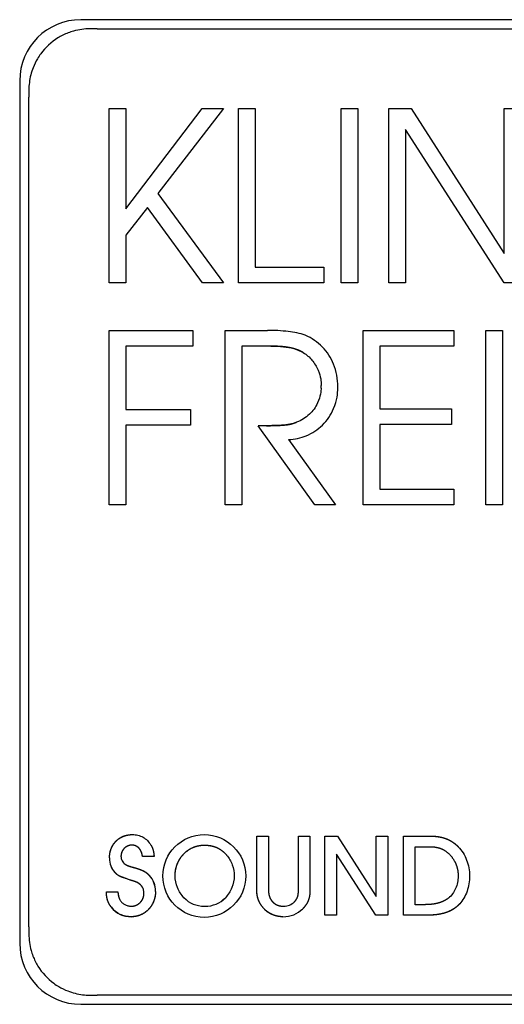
# Model space of a CAD drawing. Extents: x 1107 to 4046, y 937 to 3355.
# Tile 3 of 49: x 1412 to 1423, y 1747 to 1771. Entities that reach past the tile are written whole.
import ezdxf

# ---------------------------------------------------------------- set-up
doc = ezdxf.new("R2010")
doc.units = 0
doc.layers.add('KF_VIDA_L_+_C_RIGHT', color=7, linetype='CONTINUOUS')

# ---------------------------------------------------------------- blocks, each defined once
blk = doc.blocks.new('KF_VIDA_L_+_C_RIGHT')
at = {"layer": 'KF_VIDA_L_+_C_RIGHT'}
for p, q in [((-152.45, 82.2), (-173.65, 82.2)), ((-173.245, 81.975), (-152.855, 81.975)), ((-175.15, 80.7), (-175.15, 59.5)), ((-174.925, 59.905), (-174.925, 80.295)), ((-172.954, 80.018), (-172.545, 80.018)), ((-172.954, 75.729), (-172.954, 80.018)), ((-172.545, 77.555), (-170.67, 80.018)), ((-172.545, 80.018), (-172.545, 77.555)), ((-170.145, 80.018), (-171.757, 77.928)), ((-170.67, 80.018), (-170.145, 80.018)), ((-169.773, 80.018), (-169.364, 80.018)), ((-169.773, 75.729), (-169.773, 80.018)), ((-169.364, 80.018), (-169.364, 76.115)), ((-167.253, 80.018), (-166.843, 80.018)), ((-167.253, 75.729), (-167.253, 80.018)), ((-166.843, 80.018), (-166.843, 75.729)), ((-166.087, 80.018), (-165.538, 80.018)), ((-166.087, 75.729), (-166.087, 80.018)), ((-165.538, 80.018), (-163.254, 76.455)), ((-163.254, 80.018), (-162.846, 80.018)), ((-163.254, 76.455), (-163.254, 80.018)), ((-165.678, 79.503), (-165.678, 75.729)), ((-163.254, 75.729), (-165.678, 79.503)), ((-171.757, 77.928), (-170.145, 75.729)), ((-172.013, 77.587), (-172.545, 76.905)), ((-170.658, 75.729), (-172.013, 77.587)), ((-172.545, 76.905), (-172.545, 75.729)), ((-169.364, 76.115), (-167.679, 76.115)), ((-167.679, 76.115), (-167.679, 75.729)), ((-172.545, 75.729), (-172.954, 75.729)), ((-170.145, 75.729), (-170.658, 75.729)), ((-167.679, 75.729), (-169.773, 75.729)), ((-166.843, 75.729), (-167.253, 75.729)), ((-165.678, 75.729), (-166.087, 75.729)), ((-162.846, 75.729), (-163.254, 75.729)), ((-172.952, 74.565), (-170.895, 74.565)), ((-172.952, 70.276), (-172.952, 74.565)), ((-170.895, 74.565), (-170.895, 74.18)), ((-170.102, 74.565), (-169.065, 74.565)), ((-170.102, 70.276), (-170.102, 74.565)), ((-166.716, 74.565), (-164.488, 74.565)), ((-166.716, 70.276), (-166.716, 74.565)), ((-164.488, 74.565), (-164.488, 74.18)), ((-163.702, 74.565), (-163.293, 74.565)), ((-163.702, 70.276), (-163.702, 74.565)), ((-163.293, 74.565), (-163.293, 70.276)), ((-172.543, 74.18), (-172.543, 72.623)), ((-170.895, 74.18), (-172.543, 74.18)), ((-169.693, 74.18), (-169.693, 70.276)), ((-168.979, 74.18), (-169.693, 74.18)), ((-166.307, 74.18), (-166.307, 72.636)), ((-164.488, 74.18), (-166.307, 74.18)), ((-172.543, 72.623), (-170.956, 72.623)), ((-170.956, 72.623), (-170.956, 72.238)), ((-166.307, 72.636), (-164.549, 72.636)), ((-164.549, 72.636), (-164.549, 72.251)), ((-172.543, 72.238), (-172.543, 70.276)), ((-170.956, 72.238), (-172.543, 72.238)), ((-167.905, 70.276), (-169.29, 72.218)), ((-164.549, 72.251), (-166.307, 72.251)), ((-166.307, 72.251), (-166.307, 70.662)), ((-168.546, 71.878), (-167.398, 70.276)), ((-166.307, 70.662), (-164.488, 70.662)), ((-164.488, 70.662), (-164.488, 70.276)), ((-172.543, 70.276), (-172.952, 70.276)), ((-169.693, 70.276), (-170.102, 70.276)), ((-167.398, 70.276), (-167.905, 70.276)), ((-164.488, 70.276), (-166.716, 70.276)), ((-163.293, 70.276), (-163.702, 70.276)), ((-169.326, 60.784), (-169.326, 62.134)), ((-169.326, 62.134), (-169.043, 62.134)), ((-169.326, 62.134), (-169.043, 62.134)), ((-169.326, 60.784), (-169.326, 62.134)), ((-169.043, 62.134), (-169.043, 60.825)), ((-169.043, 62.134), (-169.043, 60.825)), ((-168.306, 60.825), (-168.306, 62.134)), ((-168.306, 62.134), (-168.023, 62.134)), ((-168.306, 62.134), (-168.023, 62.134)), ((-168.306, 60.825), (-168.306, 62.134)), ((-168.023, 62.134), (-168.023, 60.784)), ((-168.023, 62.134), (-168.023, 60.784)), ((-167.654, 60.19), (-167.654, 62.134)), ((-167.654, 62.134), (-167.345, 62.134)), ((-167.654, 62.134), (-167.345, 62.134)), ((-167.654, 60.19), (-167.654, 62.134)), ((-167.345, 62.134), (-166.393, 60.653)), ((-167.345, 62.134), (-166.393, 60.653)), ((-166.393, 60.653), (-166.393, 62.134)), ((-166.393, 62.134), (-166.111, 62.134)), ((-166.393, 62.134), (-166.111, 62.134)), ((-166.393, 60.653), (-166.393, 62.134)), ((-166.111, 62.134), (-166.111, 60.19)), ((-166.111, 62.134), (-166.111, 60.19)), ((-165.723, 60.19), (-165.723, 62.134)), ((-165.723, 62.134), (-165.035, 62.134)), ((-165.723, 62.134), (-165.035, 62.134)), ((-165.723, 60.19), (-165.723, 62.134)), ((-165.44, 61.874), (-165.091, 61.874)), ((-165.44, 60.449), (-165.44, 61.874)), ((-171.85, 61.629), (-172.136, 61.629)), ((-171.85, 61.629), (-172.136, 61.629)), ((-166.402, 60.19), (-167.372, 61.693)), ((-167.372, 61.693), (-167.372, 60.19)), ((-167.372, 61.693), (-167.372, 60.19)), ((-166.402, 60.19), (-167.372, 61.693)), ((-172.438, 61.052), (-172.491, 61.073)), ((-172.438, 61.052), (-172.491, 61.073)), ((-173.021, 60.764), (-172.741, 60.764)), ((-173.021, 60.764), (-172.741, 60.764)), ((-165.21, 60.449), (-165.44, 60.449)), ((-167.372, 60.19), (-167.654, 60.19)), ((-167.372, 60.19), (-167.654, 60.19)), ((-166.111, 60.19), (-166.402, 60.19)), ((-166.111, 60.19), (-166.402, 60.19)), ((-165.12, 60.19), (-165.723, 60.19)), ((-165.12, 60.19), (-165.723, 60.19)), ((-152.855, 58.225), (-173.245, 58.225)), ((-173.65, 58), (-152.45, 58))]:
    blk.add_line(p, q, dxfattribs=at)
blk.add_circle((-170.618, 61.154), 1.017, dxfattribs=at)
blk.add_circle((-170.618, 61.154), 1.017, dxfattribs=at)
for centre, radius, start, end in [((-173.65, 80.7), 1.5, 90, 180), ((-168.805, 73.203), 1.059, 356.812, 0.2723), ((-168.812, 73.204), 1.066, 356.8194, 0.2583), ((-168.607, 73.175), 1.27, 358.6254, 0.0634), ((-173.65, 59.5), 1.5, 180, 270)]:
    blk.add_arc(centre, radius, start, end, dxfattribs=at)
for centre, major_axis, ratio, start_param, end_param in [((-172.512, 61.631), (0.093, 0.506), 0.835479, 1.788299, 2.586274), ((-172.509, 61.632), (0.098, 0.507), 0.837123, 1.798469, 2.593778), ((-173.045, 60.344), (0.91, 0.534), 0.48872, 6.003296, 6.582962), ((-173.315, 60.223), (1.423, 0.847), 0.562116, 5.960596, 6.408895), ((-173.318, 60.222), (1.425, 0.848), 0.561607, 5.961089, 6.408973), ((-169.692, 62.616), (1.29, 2.105), 0.507146, 3.003373, 3.442844), ((-169.692, 62.616), (1.29, 2.105), 0.507164, 3.003366, 3.442854), ((-171.307, 62.279), (-1.068, 1.771), 0.55593, 2.818344, 3.296143), ((-171.308, 62.28), (-1.069, 1.772), 0.555716, 2.818451, 3.29614), ((-168.84, 61.075), (0.363, -0.613), 0.70567, 5.891381, 6.473487), ((-168.841, 61.076), (0.363, -0.614), 0.704964, 5.891755, 6.473599), ((-171.774, 61.912), (0.946, 1.682), 0.547581, 2.919793, 3.440237), ((-169.121, 61.815), (-0.723, 1.603), 0.612711, 2.873215, 3.361633), ((-169.122, 61.818), (-0.724, 1.606), 0.611998, 2.873388, 3.361481)]:
    blk.add_ellipse(centre, major_axis=major_axis, ratio=ratio, start_param=start_param, end_param=end_param, dxfattribs=at)
for points, degree, knots in [([(-173.425, 81.975), (-173.56, 81.975), (-173.695, 81.957), (-173.872, 81.908), (-173.918, 81.893), (-174.05, 81.842), (-174.134, 81.8), (-174.377, 81.65), (-174.519, 81.519), (-174.662, 81.324), (-174.69, 81.283), (-174.757, 81.17), (-174.793, 81.096), (-174.868, 80.903), (-174.899, 80.781), (-174.921, 80.596), (-174.925, 80.536), (-174.925, 80.475)], 3, [0.0185103, 0.0185103, 0.0185103, 0.0185103, 0.059237, 0.059237, 0.0737462, 0.0737462, 0.1017677, 0.1017677, 0.15964, 0.15964, 0.1744584, 0.1744584, 0.1991854, 0.1991854, 0.2367991, 0.2367991, 0.2549753, 0.2549753, 0.2549753, 0.2549753]), ([(-168.137, 74.443), (-168.265, 74.491), (-168.42, 74.518), (-168.721, 74.555), (-168.897, 74.564), (-169.065, 74.565)], 3, [-0.09128187, -0.09128187, -0.09128187, -0.09128187, -0.0502679, -0.0502679, 0, 0, 0, 0]), ([(-167.337, 73.176), (-167.337, 73.368), (-167.371, 73.557), (-167.507, 73.89), (-167.598, 74.032), (-167.834, 74.277), (-167.977, 74.375), (-168.137, 74.443)], 3, [-0.1597063, -0.1597063, -0.1597063, -0.1597063, -0.1023913, -0.1023913, -0.05197, -0.05197, 0, 0, 0, 0]), ([(-168.185, 74.019), (-168.228, 74.043), (-168.29, 74.074), (-168.378, 74.106), (-168.545, 74.148), (-168.68, 74.165), (-168.776, 74.172), (-168.979, 74.18)], 4, [0, 0, 0, 0, 0, 0.304529, 0.431553, 0.564328, 1, 1, 1, 1, 1]), ([(-168.979, 74.18), (-168.746, 74.173), (-168.58, 74.161), (-168.328, 74.09), (-168.247, 74.056), (-168.185, 74.019)], 3, [-0.05793164, -0.05793164, -0.05793164, -0.05793164, -0.02154658, -0.02154658, 0, 0, 0, 0]), ([(-168.185, 74.019), (-168.105, 73.969), (-168.033, 73.905), (-167.912, 73.757), (-167.861, 73.672), (-167.753, 73.414), (-167.746, 73.315), (-167.746, 73.208)], 3, [-0.06648975, -0.06648975, -0.06648975, -0.06648975, -0.04991838, -0.04991838, -0.03296707, -0.03296707, -0.00095568, -0.00095568, -0.00095568, -0.00095568]), ([(-168.546, 71.878), (-168.396, 71.887), (-168.25, 71.919), (-167.964, 72.037), (-167.83, 72.124), (-167.597, 72.352), (-167.505, 72.49), (-167.351, 72.858), (-167.34, 73.004), (-167.337, 73.144)], 3, [-0.1297763, -0.1297763, -0.1297763, -0.1297763, -0.1028102, -0.1028102, -0.0739215, -0.0739215, -0.0440018, -0.0440018, -0.001998, -0.001998, -0.001998, -0.001998]), ([(-167.748, 73.144), (-167.751, 73.081), (-167.763, 72.939), (-167.884, 72.675), (-167.952, 72.581), (-168.127, 72.416), (-168.234, 72.352), (-168.35, 72.308)], 3, [-0.124454, -0.124454, -0.124454, -0.124454, -0.072351, -0.072351, -0.0373926, -0.0373926, 0, 0, 0, 0]), ([(-168.35, 72.308), (-168.459, 72.263), (-168.561, 72.241), (-168.856, 72.222), (-169.032, 72.221), (-169.29, 72.218)], 3, [-0.1695192, -0.1695192, -0.1695192, -0.1695192, -0.0775, -0.0775, 0, 0, 0, 0]), ([(-172.945, 61.597), (-172.945, 61.674), (-172.93, 61.776), (-172.883, 61.895), (-172.789, 62.013), (-172.674, 62.108), (-172.558, 62.156), (-172.458, 62.171), (-172.383, 62.172)], 4, [0, 0, 0, 0, 0, 0.317948, 0.441081, 0.56317, 0.685661, 1, 1, 1, 1, 1]), ([(-172.945, 61.597), (-172.945, 61.672), (-172.931, 61.774), (-172.884, 61.894), (-172.79, 62.013), (-172.673, 62.109), (-172.556, 62.156), (-172.456, 62.171), (-172.383, 62.172)], 4, [0, 0, 0, 0, 0, 0.316682, 0.440369, 0.563249, 0.686382, 1, 1, 1, 1, 1]), ([(-172.383, 62.172), (-172.337, 62.171), (-172.291, 62.166), (-172.203, 62.144), (-172.161, 62.128), (-172.083, 62.084), (-172.048, 62.057), (-171.982, 61.992), (-171.954, 61.955), (-171.929, 61.915)], 3, [0, 0, 0, 0, 0.01458441, 0.01458441, 0.02870183, 0.02870183, 0.04288792, 0.04288792, 0.05769224, 0.05769224, 0.05769224, 0.05769224]), ([(-172.383, 62.172), (-172.337, 62.171), (-172.291, 62.166), (-172.203, 62.144), (-172.161, 62.128), (-172.083, 62.084), (-172.047, 62.056), (-171.982, 61.992), (-171.953, 61.955), (-171.929, 61.915)], 3, [0, 0, 0, 0, 0.01454323, 0.01454323, 0.02871024, 0.02871024, 0.04296948, 0.04296948, 0.05771496, 0.05771496, 0.05771496, 0.05771496]), ([(-165.035, 62.134), (-164.971, 62.133), (-164.885, 62.126), (-164.782, 62.107), (-164.666, 62.067), (-164.559, 62.018), (-164.479, 61.964), (-164.422, 61.914), (-164.383, 61.874)], 4, [0, 0, 0, 0, 0, 0.324746, 0.449304, 0.571735, 0.693328, 1, 1, 1, 1, 1]), ([(-165.035, 62.134), (-164.972, 62.133), (-164.888, 62.126), (-164.785, 62.108), (-164.668, 62.069), (-164.56, 62.019), (-164.48, 61.964), (-164.422, 61.914), (-164.383, 61.874)], 4, [0, 0, 0, 0, 0, 0.322696, 0.447394, 0.570305, 0.692481, 1, 1, 1, 1, 1]), ([(-172.398, 61.912), (-172.43, 61.912), (-172.475, 61.904), (-172.53, 61.88), (-172.585, 61.834), (-172.63, 61.778), (-172.654, 61.723), (-172.663, 61.677), (-172.663, 61.644)], 4, [0, 0, 0, 0, 0, 0.311574, 0.436143, 0.56089, 0.685868, 1, 1, 1, 1, 1]), ([(-172.398, 61.912), (-172.43, 61.912), (-172.475, 61.904), (-172.529, 61.88), (-172.585, 61.833), (-172.631, 61.777), (-172.655, 61.722), (-172.663, 61.677), (-172.663, 61.644)], 4, [0, 0, 0, 0, 0, 0.311288, 0.436261, 0.561475, 0.686762, 1, 1, 1, 1, 1]), ([(-172.136, 61.629), (-172.139, 61.669), (-172.149, 61.721), (-172.174, 61.78), (-172.219, 61.838), (-172.271, 61.882), (-172.322, 61.905), (-172.365, 61.912), (-172.398, 61.912)], 4, [0, 0, 0, 0, 0, 0.330873, 0.45593, 0.577711, 0.697822, 1, 1, 1, 1, 1]), ([(-172.136, 61.629), (-172.139, 61.668), (-172.149, 61.719), (-172.172, 61.778), (-172.217, 61.836), (-172.27, 61.882), (-172.322, 61.905), (-172.366, 61.912), (-172.398, 61.912)], 4, [0, 0, 0, 0, 0, 0.32763, 0.453, 0.575641, 0.696735, 1, 1, 1, 1, 1]), ([(-171.929, 61.915), (-171.917, 61.896), (-171.903, 61.869), (-171.888, 61.835), (-171.874, 61.79), (-171.862, 61.741), (-171.856, 61.697), (-171.852, 61.659), (-171.85, 61.629)], 4, [0, 0, 0, 0, 0, 0.299377, 0.418315, 0.539133, 0.663907, 1, 1, 1, 1, 1]), ([(-171.929, 61.915), (-171.917, 61.896), (-171.903, 61.869), (-171.888, 61.834), (-171.868, 61.772), (-171.86, 61.726), (-171.855, 61.694), (-171.85, 61.629)], 4, [0, 0, 0, 0, 0, 0.326326, 0.456341, 0.588317, 1, 1, 1, 1, 1]), ([(-171.335, 61.154), (-171.335, 61.252), (-171.314, 61.385), (-171.251, 61.541), (-171.128, 61.698), (-170.98, 61.825), (-170.833, 61.89), (-170.709, 61.912), (-170.618, 61.912)], 4, [0, 0, 0, 0, 0, 0.319262, 0.444037, 0.567609, 0.690648, 1, 1, 1, 1, 1]), ([(-171.335, 61.154), (-171.335, 61.25), (-171.315, 61.381), (-171.253, 61.538), (-171.13, 61.696), (-170.981, 61.825), (-170.832, 61.891), (-170.708, 61.912), (-170.618, 61.912)], 4, [0, 0, 0, 0, 0, 0.317605, 0.442694, 0.566875, 0.690523, 1, 1, 1, 1, 1]), ([(-170.618, 61.912), (-170.564, 61.912), (-170.491, 61.907), (-170.405, 61.891), (-170.308, 61.854), (-170.218, 61.807), (-170.15, 61.755), (-170.101, 61.706), (-170.068, 61.667)], 4, [0, 0, 0, 0, 0, 0.320454, 0.44342, 0.564921, 0.686718, 1, 1, 1, 1, 1]), ([(-170.618, 61.912), (-170.565, 61.912), (-170.493, 61.907), (-170.406, 61.891), (-170.309, 61.854), (-170.218, 61.807), (-170.15, 61.755), (-170.101, 61.706), (-170.068, 61.667)], 4, [0, 0, 0, 0, 0, 0.319237, 0.442534, 0.56458, 0.686866, 1, 1, 1, 1, 1]), ([(-165.091, 61.874), (-164.995, 61.874), (-164.868, 61.86), (-164.73, 61.807), (-164.583, 61.679), (-164.459, 61.523), (-164.401, 61.373), (-164.382, 61.244), (-164.383, 61.152)], 4, [0, 0, 0, 0, 0, 0.312342, 0.434952, 0.558336, 0.683443, 1, 1, 1, 1, 1]), ([(-164.383, 61.874), (-164.292, 61.781), (-164.222, 61.667), (-164.126, 61.421), (-164.1, 61.286), (-164.1, 61.152)], 3, [0, 0, 0, 0, 0.0410311, 0.0410311, 0.08326397, 0.08326397, 0.08326397, 0.08326397]), ([(-164.383, 61.874), (-164.292, 61.781), (-164.222, 61.667), (-164.126, 61.421), (-164.1, 61.286), (-164.1, 61.152)], 3, [0, 0, 0, 0, 0.04102554, 0.04102554, 0.08324729, 0.08324729, 0.08324729, 0.08324729]), ([(-172.663, 61.644), (-172.663, 61.624), (-172.66, 61.604), (-172.651, 61.565), (-172.644, 61.546), (-172.626, 61.511), (-172.615, 61.495), (-172.589, 61.466), (-172.574, 61.454), (-172.558, 61.443)], 3, [0, 0, 0, 0, 0.00637372, 0.00637372, 0.01263396, 0.01263396, 0.01874888, 0.01874888, 0.02490028, 0.02490028, 0.02490028, 0.02490028]), ([(-172.663, 61.644), (-172.663, 61.624), (-172.66, 61.604), (-172.651, 61.565), (-172.644, 61.546), (-172.626, 61.511), (-172.615, 61.495), (-172.589, 61.466), (-172.574, 61.453), (-172.558, 61.443)], 3, [0, 0, 0, 0, 0.0063611, 0.0063611, 0.01263442, 0.01263442, 0.01876265, 0.01876265, 0.02490076, 0.02490076, 0.02490076, 0.02490076]), ([(-170.068, 61.667), (-170.008, 61.596), (-169.961, 61.515), (-169.898, 61.34), (-169.881, 61.247), (-169.881, 61.154)], 3, [0, 0, 0, 0, 0.02934206, 0.02934206, 0.05871399, 0.05871399, 0.05871399, 0.05871399]), ([(-170.068, 61.667), (-170.008, 61.596), (-169.961, 61.515), (-169.898, 61.34), (-169.881, 61.247), (-169.881, 61.154)], 3, [-0.0587425, -0.0587425, -0.0587425, -0.0587425, -0.02938619, -0.02938619, 0, 0, 0, 0]), ([(-172.491, 61.073), (-172.6, 61.11), (-172.646, 61.127), (-172.713, 61.154), (-172.761, 61.189), (-172.779, 61.204), (-172.814, 61.242)], 4, [0, 0, 0, 0, 0, 0.497561, 0.629798, 1, 1, 1, 1, 1]), ([(-172.491, 61.073), (-172.61, 61.122), (-172.659, 61.116), (-172.778, 61.196), (-172.778, 61.207), (-172.814, 61.242)], 4, [0, 0, 0, 0, 0, 0.587274, 1, 1, 1, 1, 1]), ([(-172.342, 61.361), (-172.289, 61.346), (-172.225, 61.326), (-172.159, 61.302), (-172.094, 61.27), (-172.043, 61.24), (-172.008, 61.21), (-171.982, 61.184), (-171.964, 61.163)], 4, [0, 0, 0, 0, 0, 0.368271, 0.493966, 0.610505, 0.722055, 1, 1, 1, 1, 1]), ([(-172.342, 61.361), (-172.235, 61.329), (-172.187, 61.313), (-172.122, 61.287), (-172.047, 61.243), (-172.01, 61.212), (-171.983, 61.185), (-171.964, 61.163)], 4, [0, 0, 0, 0, 0, 0.435966, 0.565265, 0.689626, 1, 1, 1, 1, 1]), ([(-172.098, 60.735), (-172.098, 60.761), (-172.101, 60.787), (-172.114, 60.837), (-172.124, 60.861), (-172.151, 60.904), (-172.167, 60.924), (-172.206, 60.959), (-172.228, 60.973), (-172.252, 60.986)], 3, [0, 0, 0, 0, 0.00832931, 0.00832931, 0.01639124, 0.01639124, 0.02448687, 0.02448687, 0.0329078, 0.0329078, 0.0329078, 0.0329078]), ([(-171.116, 60.621), (-171.184, 60.691), (-171.238, 60.777), (-171.314, 60.961), (-171.335, 61.06), (-171.335, 61.154)], 3, [0, 0, 0, 0, 0.03076891, 0.03076891, 0.06227137, 0.06227137, 0.06227137, 0.06227137]), ([(-171.116, 60.621), (-171.184, 60.691), (-171.238, 60.777), (-171.314, 60.961), (-171.335, 61.06), (-171.335, 61.154)], 3, [-0.0587495, -0.0587495, -0.0587495, -0.0587495, -0.02973367, -0.02973367, 0, 0, 0, 0]), ([(-169.881, 61.154), (-169.881, 61.06), (-169.902, 60.961), (-169.978, 60.777), (-170.032, 60.691), (-170.1, 60.621)], 3, [0, 0, 0, 0, 0.02978564, 0.02978564, 0.05884609, 0.05884609, 0.05884609, 0.05884609]), ([(-169.881, 61.154), (-169.881, 61.06), (-169.902, 60.961), (-169.978, 60.777), (-170.032, 60.691), (-170.1, 60.621)], 3, [-0.06229613, -0.06229613, -0.06229613, -0.06229613, -0.03075132, -0.03075132, 0, 0, 0, 0]), ([(-164.383, 61.152), (-164.383, 61.098), (-164.388, 61.045), (-164.409, 60.942), (-164.424, 60.892), (-164.465, 60.799), (-164.49, 60.756), (-164.548, 60.678), (-164.581, 60.643), (-164.619, 60.612)], 3, [0, 0, 0, 0, 0.01679574, 0.01679574, 0.0332179, 0.0332179, 0.04877526, 0.04877526, 0.06402596, 0.06402596, 0.06402596, 0.06402596]), ([(-164.1, 61.152), (-164.1, 61.025), (-164.122, 60.897), (-164.207, 60.661), (-164.268, 60.555), (-164.345, 60.469)], 3, [0, 0, 0, 0, 0.03991804, 0.03991804, 0.07923458, 0.07923458, 0.07923458, 0.07923458]), ([(-164.1, 61.152), (-164.1, 61.025), (-164.122, 60.897), (-164.207, 60.661), (-164.269, 60.555), (-164.345, 60.469)], 3, [0, 0, 0, 0, 0.0399169, 0.0399169, 0.07935093, 0.07935093, 0.07935093, 0.07935093]), ([(-172.899, 60.385), (-172.919, 60.411), (-172.943, 60.447), (-172.968, 60.493), (-172.991, 60.552), (-173.009, 60.616), (-173.017, 60.674), (-173.02, 60.725), (-173.021, 60.764)], 4, [0, 0, 0, 0, 0, 0.307685, 0.426878, 0.546559, 0.669378, 1, 1, 1, 1, 1]), ([(-172.899, 60.385), (-172.919, 60.411), (-172.943, 60.447), (-172.969, 60.494), (-172.992, 60.554), (-173.009, 60.619), (-173.017, 60.677), (-173.02, 60.726), (-173.021, 60.764)], 4, [0, 0, 0, 0, 0, 0.308908, 0.428943, 0.549353, 0.672432, 1, 1, 1, 1, 1]), ([(-172.741, 60.764), (-172.733, 60.707), (-172.729, 60.682), (-172.722, 60.648), (-172.709, 60.607), (-172.699, 60.585), (-172.69, 60.569), (-172.683, 60.557)], 4, [0, 0, 0, 0, 0, 0.439034, 0.568051, 0.6921, 1, 1, 1, 1, 1]), ([(-171.815, 60.773), (-171.815, 60.692), (-171.833, 60.584), (-171.884, 60.456), (-171.985, 60.327), (-172.107, 60.223), (-172.228, 60.17), (-172.331, 60.152), (-172.406, 60.152)], 4, [0, 0, 0, 0, 0, 0.318569, 0.44307, 0.566465, 0.689516, 1, 1, 1, 1, 1]), ([(-171.815, 60.773), (-171.815, 60.694), (-171.832, 60.587), (-171.883, 60.458), (-171.984, 60.328), (-172.107, 60.223), (-172.229, 60.169), (-172.332, 60.152), (-172.406, 60.152)], 4, [0, 0, 0, 0, 0, 0.317159, 0.442033, 0.566058, 0.689692, 1, 1, 1, 1, 1]), ([(-168.685, 60.152), (-168.767, 60.151), (-168.879, 60.17), (-169.011, 60.225), (-169.144, 60.333), (-169.252, 60.464), (-169.308, 60.594), (-169.326, 60.704), (-169.326, 60.784)], 4, [0, 0, 0, 0, 0, 0.31564, 0.439926, 0.563666, 0.687436, 1, 1, 1, 1, 1]), ([(-168.685, 60.152), (-168.765, 60.152), (-168.876, 60.169), (-169.009, 60.224), (-169.143, 60.333), (-169.253, 60.465), (-169.308, 60.596), (-169.326, 60.705), (-169.326, 60.784)], 4, [0, 0, 0, 0, 0, 0.314555, 0.439255, 0.563609, 0.687897, 1, 1, 1, 1, 1]), ([(-169.043, 60.825), (-169.042, 60.79), (-169.039, 60.746), (-169.032, 60.696), (-169.016, 60.642), (-168.997, 60.596), (-168.975, 60.562), (-168.955, 60.537), (-168.938, 60.519)], 4, [0, 0, 0, 0, 0, 0.342813, 0.467592, 0.587226, 0.704395, 1, 1, 1, 1, 1]), ([(-169.043, 60.825), (-169.042, 60.791), (-169.04, 60.748), (-169.033, 60.698), (-169.017, 60.644), (-168.998, 60.597), (-168.976, 60.562), (-168.955, 60.537), (-168.938, 60.519)], 4, [0, 0, 0, 0, 0, 0.3391, 0.464029, 0.584341, 0.702388, 1, 1, 1, 1, 1]), ([(-168.402, 60.522), (-168.386, 60.54), (-168.365, 60.564), (-168.344, 60.594), (-168.326, 60.636), (-168.311, 60.687), (-168.306, 60.738), (-168.305, 60.786), (-168.306, 60.825)], 4, [0, 0, 0, 0, 0, 0.292215, 0.405254, 0.52089, 0.643779, 1, 1, 1, 1, 1]), ([(-168.402, 60.522), (-168.385, 60.541), (-168.364, 60.566), (-168.342, 60.598), (-168.324, 60.642), (-168.31, 60.694), (-168.306, 60.744), (-168.305, 60.789), (-168.306, 60.825)], 4, [0, 0, 0, 0, 0, 0.298344, 0.413297, 0.530215, 0.653136, 1, 1, 1, 1, 1]), ([(-168.023, 60.784), (-168.024, 60.741), (-168.028, 60.684), (-168.04, 60.617), (-168.066, 60.542), (-168.1, 60.471), (-168.138, 60.417), (-168.173, 60.376), (-168.201, 60.347)], 4, [0, 0, 0, 0, 0, 0.321723, 0.444196, 0.565004, 0.686249, 1, 1, 1, 1, 1]), ([(-168.023, 60.784), (-168.024, 60.742), (-168.028, 60.686), (-168.039, 60.619), (-168.066, 60.543), (-168.1, 60.471), (-168.138, 60.417), (-168.173, 60.376), (-168.201, 60.347)], 4, [0, 0, 0, 0, 0, 0.319789, 0.442581, 0.564032, 0.685929, 1, 1, 1, 1, 1]), ([(-172.683, 60.557), (-172.67, 60.535), (-172.653, 60.515), (-172.615, 60.479), (-172.593, 60.464), (-172.546, 60.439), (-172.52, 60.429), (-172.467, 60.415), (-172.44, 60.411), (-172.412, 60.411)], 3, [0, 0, 0, 0, 0.00813609, 0.00813609, 0.01647884, 0.01647884, 0.0250419, 0.0250419, 0.03364884, 0.03364884, 0.03364884, 0.03364884]), ([(-172.683, 60.557), (-172.67, 60.535), (-172.653, 60.515), (-172.615, 60.479), (-172.593, 60.464), (-172.546, 60.438), (-172.52, 60.428), (-172.467, 60.415), (-172.44, 60.411), (-172.412, 60.411)], 3, [0, 0, 0, 0, 0.00813652, 0.00813652, 0.0164735, 0.0164735, 0.02505463, 0.02505463, 0.03363871, 0.03363871, 0.03363871, 0.03363871]), ([(-172.412, 60.411), (-172.372, 60.411), (-172.317, 60.421), (-172.252, 60.448), (-172.188, 60.502), (-172.134, 60.569), (-172.107, 60.636), (-172.098, 60.692), (-172.098, 60.735)], 4, [0, 0, 0, 0, 0, 0.31254, 0.435608, 0.55862, 0.682538, 1, 1, 1, 1, 1]), ([(-172.412, 60.411), (-172.372, 60.411), (-172.318, 60.42), (-172.252, 60.448), (-172.187, 60.503), (-172.133, 60.57), (-172.107, 60.637), (-172.098, 60.693), (-172.098, 60.735)], 4, [0, 0, 0, 0, 0, 0.312115, 0.435761, 0.559447, 0.683808, 1, 1, 1, 1, 1]), ([(-168.938, 60.519), (-168.922, 60.502), (-168.898, 60.481), (-168.865, 60.458), (-168.821, 60.438), (-168.773, 60.421), (-168.731, 60.414), (-168.696, 60.411), (-168.67, 60.411)], 4, [0, 0, 0, 0, 0, 0.30815, 0.430067, 0.552571, 0.676917, 1, 1, 1, 1, 1]), ([(-168.938, 60.519), (-168.922, 60.502), (-168.898, 60.481), (-168.865, 60.458), (-168.82, 60.437), (-168.773, 60.421), (-168.73, 60.414), (-168.696, 60.411), (-168.67, 60.411)], 4, [0, 0, 0, 0, 0, 0.308709, 0.43108, 0.553976, 0.678459, 1, 1, 1, 1, 1]), ([(-164.619, 60.612), (-164.651, 60.587), (-164.7, 60.554), (-164.769, 60.52), (-164.863, 60.489), (-164.97, 60.464), (-165.067, 60.453), (-165.149, 60.449), (-165.21, 60.449)], 4, [0, 0, 0, 0, 0, 0.29048, 0.409872, 0.532758, 0.660197, 1, 1, 1, 1, 1]), ([(-172.406, 60.152), (-172.455, 60.152), (-172.503, 60.157), (-172.596, 60.176), (-172.641, 60.191), (-172.725, 60.231), (-172.764, 60.256), (-172.837, 60.314), (-172.87, 60.348), (-172.899, 60.385)], 3, [0, 0, 0, 0, 0.01524996, 0.01524996, 0.03007161, 0.03007161, 0.04469004, 0.04469004, 0.05952912, 0.05952912, 0.05952912, 0.05952912]), ([(-164.345, 60.469), (-164.383, 60.428), (-164.443, 60.375), (-164.529, 60.317), (-164.651, 60.263), (-164.792, 60.218), (-164.923, 60.198), (-165.035, 60.191), (-165.12, 60.19)], 4, [0, 0, 0, 0, 0, 0.29031, 0.40919, 0.531545, 0.658703, 1, 1, 1, 1, 1]), ([(-164.345, 60.469), (-164.384, 60.426), (-164.446, 60.372), (-164.535, 60.313), (-164.66, 60.26), (-164.802, 60.216), (-164.931, 60.197), (-165.039, 60.191), (-165.12, 60.19)], 4, [0, 0, 0, 0, 0, 0.29414, 0.414215, 0.537225, 0.664171, 1, 1, 1, 1, 1]), ([(-174.925, 59.725), (-174.925, 59.59), (-174.907, 59.455), (-174.858, 59.278), (-174.842, 59.232), (-174.792, 59.1), (-174.75, 59.016), (-174.6, 58.773), (-174.469, 58.631), (-174.274, 58.488), (-174.233, 58.46), (-174.12, 58.393), (-174.046, 58.357), (-173.853, 58.282), (-173.73, 58.251), (-173.546, 58.229), (-173.485, 58.225), (-173.425, 58.225)], 3, [0.0185103, 0.0185103, 0.0185103, 0.0185103, 0.059237, 0.059237, 0.0737462, 0.0737462, 0.1017677, 0.1017677, 0.15964, 0.15964, 0.1744584, 0.1744584, 0.1991854, 0.1991854, 0.2367991, 0.2367991, 0.2549753, 0.2549753, 0.2549753, 0.2549753])]:
    blk.add_open_spline(points, degree=degree, knots=knots, dxfattribs=at)
for points, degree in [([(-173.245, 81.975), (-173.306, 81.975), (-173.366, 81.975), (-173.425, 81.975)], 3), ([(-174.925, 80.475), (-174.925, 80.415), (-174.925, 80.356), (-174.925, 80.295)], 3), ([(-169.09, 72.22), (-168.808, 72.224), (-168.601, 72.23), (-168.492, 72.25), (-168.35, 72.308)], 4), ([(-172.558, 61.443), (-172.523, 61.418), (-172.486, 61.402), (-172.425, 61.384), (-172.342, 61.361)], 4), ([(-172.558, 61.443), (-172.521, 61.416), (-172.481, 61.4), (-172.419, 61.382), (-172.342, 61.361)], 4), ([(-172.386, 61.038), (-172.41, 61.044), (-172.438, 61.052)], 2), ([(-172.386, 61.038), (-172.411, 61.044), (-172.438, 61.052)], 2), ([(-172.252, 60.986), (-172.286, 61.004), (-172.301, 61.01), (-172.331, 61.019), (-172.386, 61.038)], 4), ([(-172.252, 60.986), (-172.292, 61.006), (-172.291, 61.006), (-172.386, 61.038)], 3), ([(-172.741, 60.764), (-172.729, 60.674), (-172.723, 60.642), (-172.708, 60.596), (-172.683, 60.557)], 4), ([(-174.925, 59.905), (-174.925, 59.844), (-174.925, 59.784), (-174.925, 59.725)], 3), ([(-173.425, 58.225), (-173.365, 58.225), (-173.306, 58.225), (-173.245, 58.225)], 3)]:
    blk.add_open_spline(points, degree=degree, dxfattribs=at)

msp = doc.modelspace()

# ---------------------------------------------------------------- block references
at = {"layer": 'KF_VIDA_L_+_C_RIGHT'}
msp.add_blockref('KF_VIDA_L_+_C_RIGHT', (1586.71, 1689.213), dxfattribs=at)

doc.saveas('drawing.dxf')
